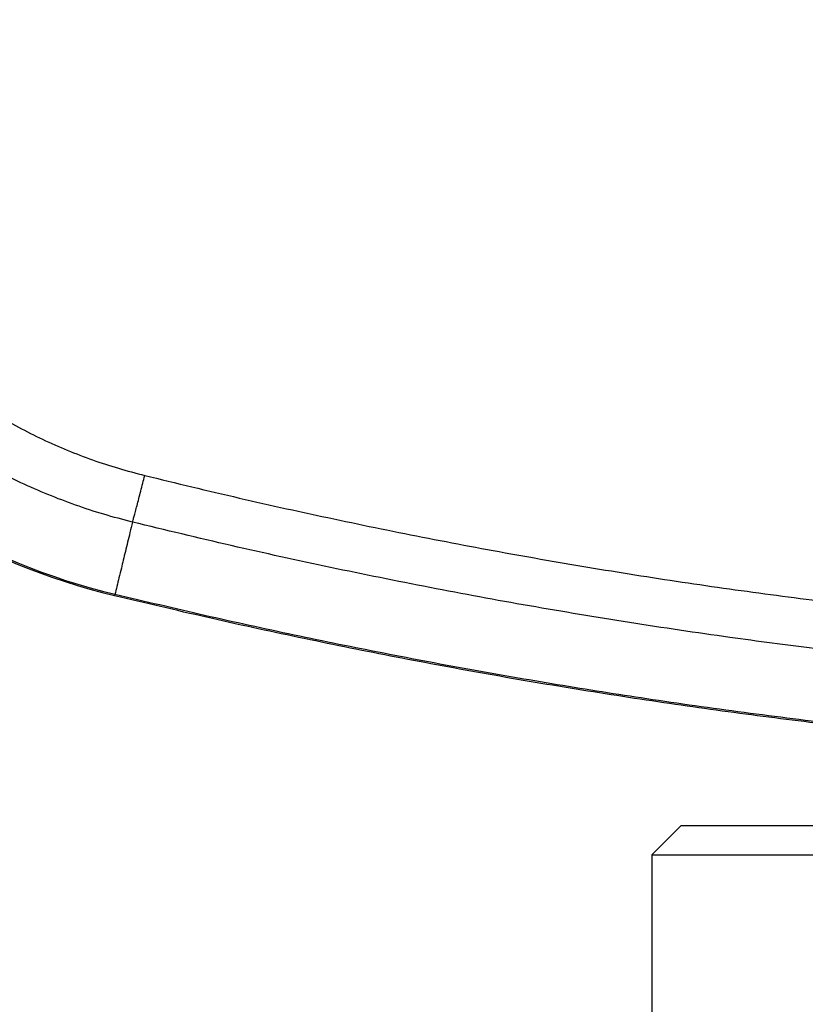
# Model space of a CAD drawing. Header units: millimetres. Extents: x 11440 to 197393, y -123310 to 60561.
# Tile 6 of 20: x 24219 to 24286, y -109725 to -109641. Entities that reach past the tile are written whole.
import ezdxf

# ---------------------------------------------------------------- set-up
doc = ezdxf.new("R2010")
doc.units = ezdxf.units.MM

# ---------------------------------------------------------------- blocks, each defined once
blk = doc.blocks.new('A$C661458EC')
at = {"color": 7, "linetype": 'Continuous', "lineweight": 25}
blk.add_line((-2.6766, -10.2462), (-2.6773, -10.2487), dxfattribs=at)
for radius in [1.2956, 1.293]:
    blk.add_arc((-2.3713, -8.9897), radius, 188.9572, 256.3421, dxfattribs=at)
for points, knots in [([(-3.4018, -9.1574), (-3.3991, -9.1745), (-3.3937, -9.2085), (-3.3823, -9.2589), (-3.3688, -9.3087), (-3.3527, -9.3577), (-3.3341, -9.406), (-3.3132, -9.4532), (-3.2902, -9.4993), (-3.265, -9.5439), (-3.2375, -9.5874), (-3.2079, -9.6295), (-3.1761, -9.6703), (-3.1425, -9.7093), (-3.1072, -9.7465), (-3.0701, -9.7818), (-3.0312, -9.8154), (-2.9905, -9.8471), (-2.9483, -9.8768), (-2.9047, -9.9044), (-2.8598, -9.9297), (-2.8139, -9.9528), (-2.767, -9.9735), (-2.7191, -9.9918), (-2.6702, -10.0079), (-2.637, -10.0166), (-2.6203, -10.0209)], [0, 0, 0, 0, 0.041963, 0.083742, 0.12544, 0.167159, 0.209001, 0.251068, 0.292612, 0.334073, 0.375553, 0.417381, 0.459147, 0.50095, 0.542331, 0.583763, 0.625347, 0.667038, 0.708758, 0.750611, 0.792288, 0.833783, 0.875199, 0.916638, 0.958205, 1, 1, 1, 1]), ([(-2.6434, -10.1093), (-2.6616, -10.1046), (-2.698, -10.0951), (-2.7514, -10.0775), (-2.8037, -10.0576), (-2.855, -10.035), (-2.9051, -10.0099), (-2.9542, -9.9822), (-3.0019, -9.9521), (-3.0481, -9.9198), (-3.0924, -9.8852), (-3.1348, -9.8487), (-3.1754, -9.8102), (-3.2142, -9.7696), (-3.2509, -9.727), (-3.2857, -9.6825), (-3.3181, -9.6365), (-3.3482, -9.5891), (-3.3758, -9.5404), (-3.401, -9.4904), (-3.4237, -9.439), (-3.444, -9.3864), (-3.4617, -9.3329), (-3.4767, -9.2784), (-3.4892, -9.2232), (-3.4952, -9.186), (-3.4982, -9.1673)], [0, 0, 0, 0, 0.0418428, 0.083433, 0.1248808, 0.1662973, 0.2077935, 0.2494796, 0.2913794, 0.3331893, 0.3747629, 0.4161945, 0.4576139, 0.4991613, 0.540925, 0.5827792, 0.6245424, 0.6660901, 0.7075238, 0.7490002, 0.7906376, 0.8324072, 0.8742456, 0.9161081, 0.9580145, 1, 1, 1, 1]), ([(-2.6434, -10.1093), (-2.643, -10.1081), (-2.6422, -10.1055), (-2.6403, -10.0986), (-2.6378, -10.0895), (-2.6348, -10.0782), (-2.6314, -10.0651), (-2.6278, -10.0508), (-2.6241, -10.036), (-2.6216, -10.0259), (-2.6203, -10.0209)], [0, 0, 0, 0, 0.119347, 0.243345, 0.370818, 0.500003, 0.629188, 0.75666, 0.880656, 1, 1, 1, 1]), ([(-2.6203, -10.0209), (-2.5607, -10.0354), (-2.4416, -10.0642), (-2.2625, -10.1037), (-2.0834, -10.1403), (-1.9045, -10.1738), (-1.7256, -10.2042), (-1.5468, -10.2315), (-1.368, -10.2557), (-1.1946, -10.2763), (-1.0264, -10.2934), (-0.8635, -10.3075), (-0.7004, -10.319), (-0.5374, -10.328), (-0.3744, -10.3344), (-0.2114, -10.3382), (-0.0429, -10.3395), (0.1313, -10.338), (0.3111, -10.3333), (0.4909, -10.3255), (0.6708, -10.3146), (0.8507, -10.3006), (1.0307, -10.2834), (1.2107, -10.2632), (1.3936, -10.2394), (1.5794, -10.212), (1.7681, -10.1807), (1.9569, -10.146), (2.1457, -10.1079), (2.3346, -10.0665), (2.4602, -10.0362), (2.5231, -10.0209)], [0, 0, 0, 0, 0.035448, 0.070751, 0.105918, 0.140959, 0.175883, 0.210699, 0.245419, 0.280051, 0.311518, 0.343026, 0.374488, 0.405912, 0.437304, 0.468673, 0.500027, 0.534619, 0.569231, 0.603871, 0.638552, 0.673282, 0.708073, 0.742934, 0.777877, 0.814581, 0.851396, 0.888335, 0.925407, 0.962625, 1, 1, 1, 1]), ([(-2.6434, -10.1093), (-2.645, -10.116), (-2.6482, -10.1291), (-2.6527, -10.1476), (-2.6569, -10.165), (-2.6609, -10.1812), (-2.6649, -10.1979), (-2.669, -10.2147), (-2.673, -10.2313), (-2.6755, -10.2413), (-2.6766, -10.2462)], [0, 0, 0, 0, 0.122019, 0.241223, 0.357735, 0.471682, 0.583188, 0.725724, 0.864569, 1, 1, 1, 1]), ([(2.5461, -10.1093), (2.4928, -10.1223), (2.3863, -10.1481), (2.2258, -10.1839), (2.065, -10.2175), (1.9037, -10.2487), (1.7431, -10.2773), (1.583, -10.3034), (1.4234, -10.327), (1.2635, -10.3482), (1.093, -10.3682), (0.9118, -10.3864), (0.7199, -10.4022), (0.5279, -10.4146), (0.3357, -10.4234), (0.1436, -10.4286), (-0.0392, -10.4303), (-0.2128, -10.429), (-0.3771, -10.4251), (-0.5413, -10.4187), (-0.7056, -10.4097), (-0.8687, -10.3982), (-1.0308, -10.3842), (-1.1916, -10.368), (-1.3521, -10.3493), (-1.5224, -10.3268), (-1.7023, -10.3001), (-1.8917, -10.2686), (-2.0805, -10.2338), (-2.2687, -10.1956), (-2.4565, -10.1545), (-2.5811, -10.1244), (-2.6434, -10.1093)], [0, 0, 0, 0, 0.031391, 0.062756, 0.094099, 0.125427, 0.156746, 0.187505, 0.218267, 0.249041, 0.279832, 0.316527, 0.353263, 0.389989, 0.426674, 0.463331, 0.499973, 0.531312, 0.562657, 0.594014, 0.62539, 0.656787, 0.687633, 0.718477, 0.749305, 0.780107, 0.81675, 0.853377, 0.890002, 0.926639, 0.963301, 1, 1, 1, 1]), ([(-1.0948, -10.5177), (-1.1539, -10.5117), (-1.2721, -10.4997), (-1.4493, -10.478), (-1.6265, -10.4536), (-1.8037, -10.4263), (-1.9799, -10.3962), (-2.1551, -10.3635), (-2.3292, -10.3281), (-2.5034, -10.2902), (-2.6192, -10.2626), (-2.6773, -10.2487)], [0, 0, 0, 0, 0.110862, 0.221946, 0.333279, 0.44489, 0.556809, 0.667055, 0.777652, 0.888625, 1, 1, 1, 1]), ([(2.5794, -10.2462), (2.5179, -10.2608), (2.395, -10.2901), (2.2102, -10.3301), (2.0255, -10.3672), (1.8408, -10.401), (1.6573, -10.4315), (1.4748, -10.4588), (1.2935, -10.4829), (1.1122, -10.5039), (0.9296, -10.522), (0.7459, -10.537), (0.5609, -10.5491), (0.3759, -10.5579), (0.191, -10.5636), (0.006, -10.5661), (-0.1789, -10.5655), (-0.3639, -10.5617), (-0.5489, -10.5547), (-0.7338, -10.5445), (-0.9188, -10.5312), (-1.1038, -10.5147), (-1.2888, -10.4951), (-1.4738, -10.4722), (-1.6537, -10.447), (-1.8285, -10.4195), (-1.9981, -10.3903), (-2.1678, -10.3583), (-2.3375, -10.3237), (-2.5072, -10.2866), (-2.6201, -10.2597), (-2.6766, -10.2462)], [0, 0, 0, 0, 0.035755, 0.071373, 0.106865, 0.142239, 0.177507, 0.21205, 0.246511, 0.280897, 0.315219, 0.350187, 0.385108, 0.419995, 0.454857, 0.489705, 0.52455, 0.559402, 0.594273, 0.629173, 0.664112, 0.699101, 0.73415, 0.769271, 0.804473, 0.836822, 0.869256, 0.901784, 0.934411, 0.967148, 1, 1, 1, 1])]:
    blk.add_open_spline(points, degree=3, knots=knots, dxfattribs=at)

msp = doc.modelspace()

# ---------------------------------------------------------------- linework, layer by layer
at = {"color": 7, "linetype": 'Continuous', "lineweight": 25}
for p, q in [((24275.607, -109709.988), (24273.107, -109712.488)), ((24275.607, -109709.988), (24415.607, -109709.988)), ((24273.107, -109712.488), (24273.107, -109727.488)), ((24273.107, -109712.488), (24418.107, -109712.488))]:
    msp.add_line(p, q, dxfattribs=at)

# ---------------------------------------------------------------- block references
at = {"xscale": 45, "yscale": 45, "zscale": 45}
msp.add_blockref('A$C661458EC', (24347.795, -109229.189), dxfattribs=at)

doc.saveas('drawing.dxf')
